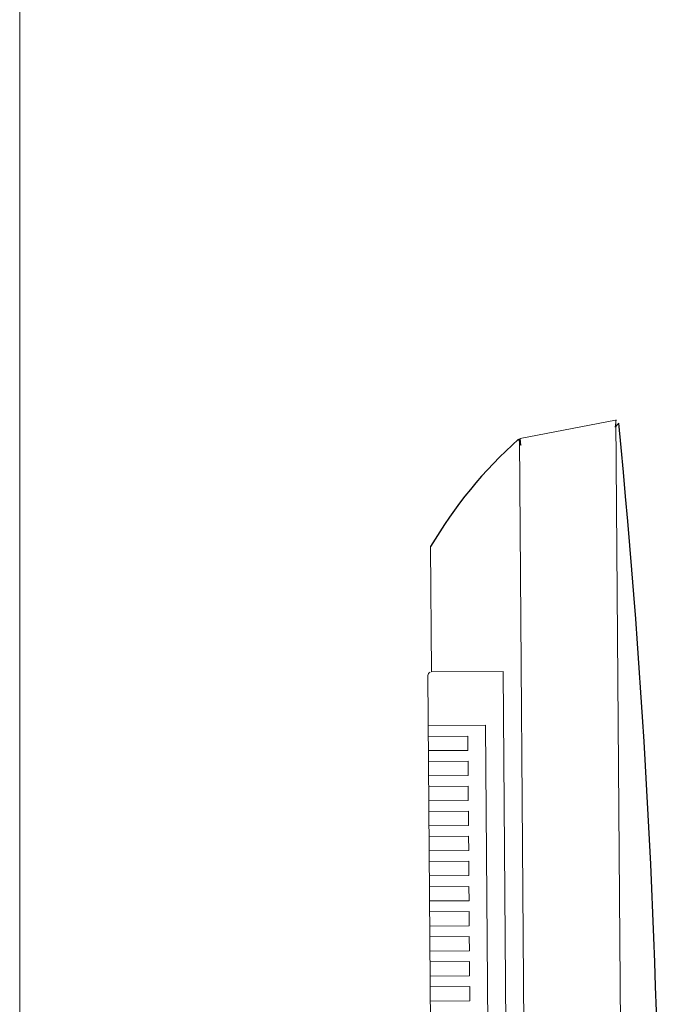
# Model space of a CAD drawing. Header units: feet. Extents: x 8 to 127, y 6 to 90.
# Tile 203 of 256: x 36.7777 to 36.8672, y 55.8631 to 56.0007. Entities that reach past the tile are written whole.
import ezdxf

# ---------------------------------------------------------------- set-up
doc = ezdxf.new("R2010")
doc.units = ezdxf.units.FT
doc.header["$MEASUREMENT"] = 0
doc.layers.add('MOBILIARIO', color=250, linetype='Continuous')
doc.layers.add('MOBILIÁRIO2', color=250, linetype='Continuous')

msp = doc.modelspace()

# ---------------------------------------------------------------- linework, layer by layer
at = {"layer": 'MOBILIARIO', "lineweight": 5}
msp.add_line((36.77771551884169, 55.30830204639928), (36.77771551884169, 56.10119526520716), dxfattribs=at)
at = {"layer": 'MOBILIÁRIO2', "lineweight": 5}
for p, q in [((36.84762098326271, 55.94218927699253), (36.86090555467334, 55.94475121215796)), ((36.84762098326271, 55.94218927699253), (36.86090555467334, 55.94475121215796)), ((36.86103070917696, 55.94475932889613), (36.86087508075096, 55.94375214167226)), ((36.86103070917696, 55.94475932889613), (36.86087508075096, 55.94375214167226)), ((36.86087508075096, 55.94375214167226), (36.86137121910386, 55.94431416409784)), ((36.86087508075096, 55.94375214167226), (36.86137121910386, 55.94431416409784)), ((36.86265801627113, 55.71727590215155), (36.86096764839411, 55.94475919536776)), ((36.86265801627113, 55.71727590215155), (36.86096764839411, 55.94475919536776)), ((36.84771566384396, 55.941198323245), (36.84762098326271, 55.94218927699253)), ((36.84771566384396, 55.941198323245), (36.84762098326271, 55.94218927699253)), ((36.84738357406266, 55.94207210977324), (36.84771566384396, 55.941198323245)), ((36.84738357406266, 55.94207210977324), (36.84771566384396, 55.941198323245)), ((36.84913977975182, 55.71969003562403), (36.84748664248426, 55.94214278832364)), ((36.84913977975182, 55.71969003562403), (36.84748664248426, 55.94214278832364)), ((36.83522746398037, 55.90955715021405), (36.83509784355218, 55.92707124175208)), ((36.83522746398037, 55.90955715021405), (36.83509784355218, 55.92707124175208)), ((36.83522746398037, 55.90955715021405), (36.84522719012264, 55.90963115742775)), ((36.83522746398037, 55.90955715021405), (36.84522719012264, 55.90963115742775)), ((36.84522719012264, 55.90963115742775), (36.8463993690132, 55.75216466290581)), ((36.84522719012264, 55.90963115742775), (36.8463993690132, 55.75216466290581)), ((36.83589595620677, 55.75258694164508), (36.83473117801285, 55.90905346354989)), ((36.83589595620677, 55.75258694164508), (36.83473117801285, 55.90905346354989)), ((36.84278265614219, 55.90212743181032), (36.8347828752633, 55.90206822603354)), ((36.84278265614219, 55.90212743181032), (36.8347828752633, 55.90206822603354)), ((36.84384403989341, 55.75963138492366), (36.84278265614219, 55.90212743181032)), ((36.84384403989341, 55.75963138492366), (36.84278265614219, 55.90212743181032)), ((36.83479397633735, 55.90056826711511), (36.84029382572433, 55.9006089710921)), ((36.83479397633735, 55.90056826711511), (36.84029382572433, 55.9006089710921)), ((36.84029382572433, 55.9006089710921), (36.8403086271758, 55.89860902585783)), ((36.84029382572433, 55.9006089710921), (36.8403086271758, 55.89860902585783)), ((36.8403086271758, 55.89860902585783), (36.83480877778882, 55.89856832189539)), ((36.8403086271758, 55.89860902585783), (36.83480877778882, 55.89856832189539)), ((36.83481987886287, 55.89706836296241), (36.84031972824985, 55.8971090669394)), ((36.83481987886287, 55.89706836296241), (36.84031972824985, 55.8971090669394)), ((36.84031972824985, 55.8971090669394), (36.84033452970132, 55.89510912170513)), ((36.84031972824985, 55.8971090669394), (36.84033452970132, 55.89510912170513)), ((36.84033452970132, 55.89510912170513), (36.83483468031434, 55.89506841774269)), ((36.84033452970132, 55.89510912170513), (36.83483468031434, 55.89506841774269)), ((36.8348457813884, 55.89356845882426), (36.84034563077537, 55.8936091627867)), ((36.8348457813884, 55.89356845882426), (36.84034563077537, 55.8936091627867)), ((36.84034563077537, 55.8936091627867), (36.84036043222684, 55.89160921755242)), ((36.84034563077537, 55.8936091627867), (36.84036043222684, 55.89160921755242)), ((36.84036043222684, 55.89160921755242), (36.83486058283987, 55.89156851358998)), ((36.84036043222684, 55.89160921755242), (36.83486058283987, 55.89156851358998)), ((36.83487168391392, 55.89006855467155), (36.8403715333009, 55.89010925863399)), ((36.83487168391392, 55.89006855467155), (36.8403715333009, 55.89010925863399)), ((36.8403715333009, 55.89010925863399), (36.84038633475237, 55.88810931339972)), ((36.8403715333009, 55.89010925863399), (36.84038633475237, 55.88810931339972)), ((36.84038633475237, 55.88810931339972), (36.83488648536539, 55.88806860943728)), ((36.84038633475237, 55.88810931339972), (36.83488648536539, 55.88806860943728)), ((36.83489758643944, 55.88656865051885), (36.84039743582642, 55.88660935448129)), ((36.83489758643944, 55.88656865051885), (36.84039743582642, 55.88660935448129)), ((36.84039743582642, 55.88660935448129), (36.84041223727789, 55.88460940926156)), ((36.84039743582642, 55.88660935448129), (36.84041223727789, 55.88460940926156)), ((36.84041223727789, 55.88460940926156), (36.83491238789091, 55.88456870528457)), ((36.84041223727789, 55.88460940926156), (36.83491238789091, 55.88456870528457)), ((36.83492348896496, 55.88306874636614), (36.84042333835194, 55.88310945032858)), ((36.83492348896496, 55.88306874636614), (36.84042333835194, 55.88310945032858)), ((36.84042333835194, 55.88310945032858), (36.84043813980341, 55.88110950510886)), ((36.84042333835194, 55.88310945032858), (36.84043813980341, 55.88110950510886)), ((36.84043813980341, 55.88110950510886), (36.83493829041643, 55.88106880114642)), ((36.84043813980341, 55.88110950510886), (36.83493829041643, 55.88106880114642)), ((36.83494939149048, 55.87956884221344), (36.84044924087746, 55.87960954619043)), ((36.83494939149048, 55.87956884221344), (36.84044924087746, 55.87960954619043)), ((36.84044924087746, 55.87960954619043), (36.84046404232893, 55.87760960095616)), ((36.84044924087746, 55.87960954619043), (36.84046404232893, 55.87760960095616)), ((36.84046404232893, 55.87760960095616), (36.83496419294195, 55.87756889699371)), ((36.84046404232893, 55.87760960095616), (36.83496419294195, 55.87756889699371)), ((36.834975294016, 55.87606893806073), (36.84047514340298, 55.87610964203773)), ((36.834975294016, 55.87606893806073), (36.84047514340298, 55.87610964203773)), ((36.84047514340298, 55.87610964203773), (36.84048994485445, 55.87410969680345)), ((36.84047514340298, 55.87610964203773), (36.84048994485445, 55.87410969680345)), ((36.84048994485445, 55.87410969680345), (36.83499009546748, 55.87406899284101)), ((36.84048994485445, 55.87410969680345), (36.83499009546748, 55.87406899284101)), ((36.83500119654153, 55.87256903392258), (36.84050104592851, 55.87260973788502)), ((36.83500119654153, 55.87256903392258), (36.84050104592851, 55.87260973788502)), ((36.84050104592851, 55.87260973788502), (36.84051584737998, 55.87060979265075)), ((36.84050104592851, 55.87260973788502), (36.84051584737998, 55.87060979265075)), ((36.84051584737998, 55.87060979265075), (36.835015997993, 55.87056908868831)), ((36.84051584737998, 55.87060979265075), (36.835015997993, 55.87056908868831)), ((36.83502709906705, 55.86906912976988), (36.84052694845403, 55.86910983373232)), ((36.83502709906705, 55.86906912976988), (36.84052694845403, 55.86910983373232)), ((36.84052694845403, 55.86910983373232), (36.8405417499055, 55.86710988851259)), ((36.84052694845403, 55.86910983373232), (36.8405417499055, 55.86710988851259)), ((36.8405417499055, 55.86710988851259), (36.83504190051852, 55.8670691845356)), ((36.8405417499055, 55.86710988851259), (36.83504190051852, 55.8670691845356)), ((36.83505300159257, 55.86556922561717), (36.84055285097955, 55.86560992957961)), ((36.83505300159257, 55.86556922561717), (36.84055285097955, 55.86560992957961)), ((36.84055285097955, 55.86560992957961), (36.84056765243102, 55.86360998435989)), ((36.84055285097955, 55.86560992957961), (36.84056765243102, 55.86360998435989)), ((36.84056765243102, 55.86360998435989), (36.83506780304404, 55.8635692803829)), ((36.84056765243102, 55.86360998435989), (36.83506780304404, 55.8635692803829))]:
    msp.add_line(p, q, dxfattribs=at)
at = {"layer": 'MOBILIÁRIO2'}
for centre, radius, start, end in [((36.86087508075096, 55.94425214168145), 0.0004999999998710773, 0, 0), ((36.86087508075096, 55.94425214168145), 0.0004999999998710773, 0, 0), ((35.65232563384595, 55.82574192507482), 1.214845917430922, 355.2487741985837, 5.601139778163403), ((35.65232563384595, 55.82574192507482), 1.214845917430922, 355.2487741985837, 5.601139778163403), ((36.84771566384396, 55.94169832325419), 0.0004999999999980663, 0, 0), ((36.84771566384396, 55.94169832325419), 0.0004999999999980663, 0, 0), ((36.88826157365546, 55.89606152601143), 0.06154660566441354, 131.6194169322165, 149.7455408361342), ((36.88826157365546, 55.89606152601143), 0.06154660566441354, 131.6194169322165, 149.7455408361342)]:
    msp.add_arc(centre, radius, start, end, dxfattribs=at)
at = {"layer": 'MOBILIÁRIO2', "lineweight": 5}
msp.add_arc((36.83523116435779, 55.90905716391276), 0.0005, 113.0438989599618, 180.4240340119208, dxfattribs=at)
msp.add_arc((36.83523116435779, 55.90905716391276), 0.0005, 113.0438989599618, 180.4240340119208, dxfattribs=at)

doc.saveas('drawing.dxf')
